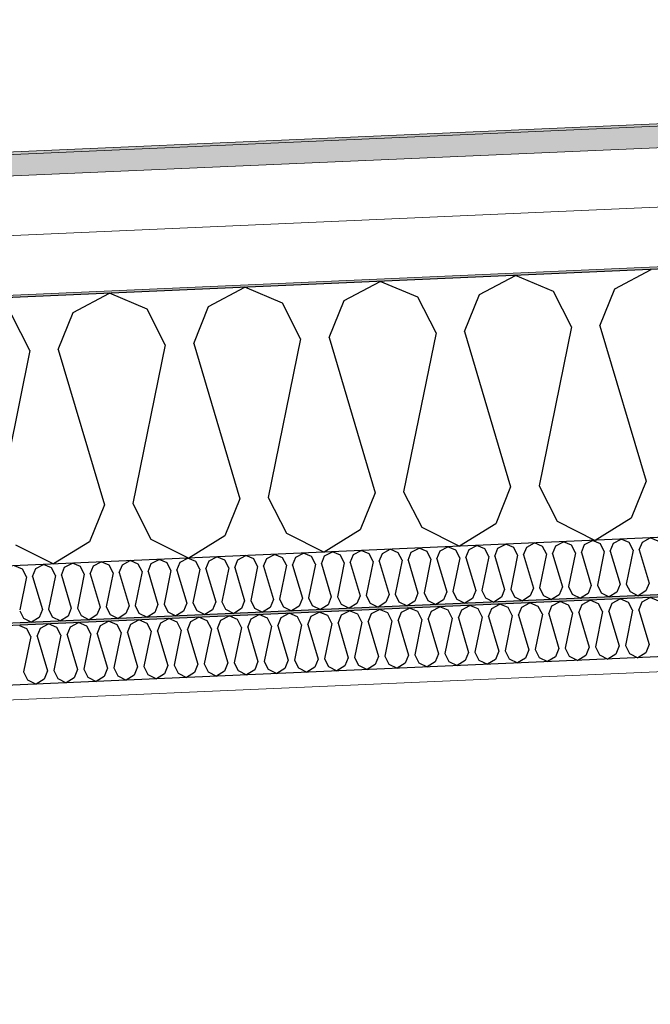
# Model space of a CAD drawing. Header units: millimetres. Extents: x -82116 to -59247, y -2070 to 13065.
# Tile 26 of 73: x -71361 to -70831, y 6477 to 7304. Entities that reach past the tile are written whole.
import ezdxf

# ---------------------------------------------------------------- set-up
doc = ezdxf.new("R2010")
doc.units = ezdxf.units.MM
doc.header["$LTSCALE"] = 0.5
doc.header["$MEASUREMENT"] = 0
doc.linetypes.add('PLINE', pattern=[0])
doc.layers.add('236- Innvendig kledning og overflate(Nye konstruksjoner)', color=7, linetype='Continuous', lineweight=0)
doc.layers.add('262- Taktekking(Nye konstruksjoner)', color=7, linetype='Continuous', lineweight=0)
for name, color, linetype in [('256- Faste himlinger og overflatebehandling (Skravur)(Nye konstruksjoner)', 7, 'Continuous'), ('256- Faste himlinger og overflatebehandling(Nye konstruksjoner)', 7, 'Continuous'), ('261- Primærkonstruksjon (tak)', 7, 'Continuous'), ('261- Primærkonstruksjon (tak) (Skravur)', 7, 'Continuous'), ('262- Taktekking (Skravur)(Nye konstruksjoner)', 7, 'Continuous')]:
    doc.layers.add(name, color=color, linetype=linetype)

# ---------------------------------------------------------------- blocks, each defined once
blk = doc.blocks.new('*X7')
at = {"layer": '261- Primærkonstruksjon (tak) (Skravur)', "linetype": 'PLINE'}
for p, q in [((-70860.89, 7077.92), (-70830.48, 7093.97)), ((-71088.31, 7067.99), (-71057.9, 7084.04)), ((-71026.2, 7070.7), (-71057.9, 7084.04)), ((-70974.6, 7072.96), (-70944.19, 7089.01)), ((-70912.49, 7075.67), (-70944.19, 7089.01)), ((-71202.02, 7063.03), (-71171.61, 7079.08)), ((-71139.91, 7065.74), (-71171.61, 7079.08)), ((-70897.31, 7045.82), (-70912.49, 7075.67)), ((-70873.42, 7046.87), (-70860.89, 7077.92)), ((-71315.73, 7058.06), (-71285.32, 7074.11)), ((-71253.63, 7060.77), (-71285.32, 7074.11)), ((-71100.84, 7036.94), (-71088.31, 7067.99)), ((-71011.02, 7040.86), (-71026.2, 7070.7)), ((-70987.13, 7041.9), (-70974.6, 7072.96)), ((-71238.44, 7030.93), (-71253.63, 7060.77)), ((-71214.55, 7031.97), (-71202.02, 7063.03)), ((-71124.73, 7035.89), (-71139.91, 7065.74)), ((-71352.15, 7025.96), (-71367.34, 7055.81)), ((-71328.26, 7027.01), (-71315.73, 7058.06)), ((-70987.13, 7041.9), (-70948.41, 6911.48)), ((-70897.31, 7045.82), (-70924.52, 6912.52)), ((-70873.42, 7046.87), (-70834.7, 6916.45)), ((-71124.73, 7035.89), (-71151.94, 6902.59)), ((-71100.84, 7036.94), (-71062.12, 6906.52)), ((-71011.02, 7040.86), (-71038.23, 6907.56)), ((-71352.15, 7025.96), (-71379.36, 6892.66)), ((-71328.26, 7027.01), (-71289.54, 6896.59)), ((-71238.44, 7030.93), (-71265.65, 6897.63)), ((-71214.55, 7031.97), (-71175.83, 6901.55)), ((-70948.41, 6911.48), (-70960.93, 6880.43)), ((-70924.52, 6912.52), (-70909.33, 6882.68)), ((-70834.7, 6916.45), (-70847.22, 6885.39)), ((-71175.83, 6901.55), (-71188.35, 6870.5)), ((-71151.94, 6902.59), (-71136.75, 6872.75)), ((-71062.12, 6906.52), (-71074.64, 6875.46)), ((-71038.23, 6907.56), (-71023.04, 6877.71)), ((-71289.54, 6896.59), (-71302.06, 6865.53)), ((-71265.65, 6897.63), (-71250.46, 6867.78)), ((-70847.22, 6885.39), (-70877.52, 6866.7)), ((-71023.04, 6877.71), (-70991.23, 6861.74)), ((-70960.93, 6880.43), (-70991.23, 6861.74)), ((-70909.33, 6882.68), (-70877.52, 6866.7)), ((-71188.35, 6870.5), (-71218.65, 6851.81)), ((-71136.75, 6872.75), (-71104.94, 6856.77)), ((-71074.64, 6875.46), (-71104.94, 6856.77)), ((-71364.17, 6862.82), (-71332.36, 6846.85)), ((-71302.06, 6865.53), (-71332.36, 6846.85)), ((-71250.46, 6867.78), (-71218.65, 6851.81))]:
    blk.add_line(p, q, dxfattribs=at)
blk = doc.blocks.new('*X15')
at = {"layer": '256- Faste himlinger og overflatebehandling (Skravur)(Nye konstruksjoner)', "linetype": 'PLINE'}
for p, q in [((-70837.88, 6815.12), (-70831.12, 6818.68)), ((-70824.08, 6815.72), (-70831.12, 6818.68)), ((-71014.76, 6807.39), (-71008, 6810.96)), ((-71000.96, 6808), (-71008, 6810.96)), ((-70989.49, 6808.5), (-70982.73, 6812.06)), ((-70975.69, 6809.1), (-70982.73, 6812.06)), ((-70964.22, 6809.6), (-70957.46, 6813.17)), ((-70950.42, 6810.2), (-70957.46, 6813.17)), ((-70947.04, 6803.57), (-70950.42, 6810.2)), ((-70941.74, 6803.8), (-70938.95, 6810.7)), ((-70938.95, 6810.7), (-70932.19, 6814.27)), ((-70925.15, 6811.3), (-70932.19, 6814.27)), ((-70921.78, 6804.67), (-70925.15, 6811.3)), ((-70916.47, 6804.9), (-70913.68, 6811.81)), ((-70913.68, 6811.81), (-70906.93, 6815.37)), ((-70899.88, 6812.41), (-70906.93, 6815.37)), ((-70896.51, 6805.78), (-70899.88, 6812.41)), ((-70891.2, 6806.01), (-70888.41, 6812.91)), ((-70888.41, 6812.91), (-70881.66, 6816.48)), ((-70874.61, 6813.51), (-70881.66, 6816.48)), ((-70871.24, 6806.88), (-70874.61, 6813.51)), ((-70865.93, 6807.11), (-70863.15, 6814.01)), ((-70863.15, 6814.01), (-70856.39, 6817.58)), ((-70849.34, 6814.61), (-70856.39, 6817.58)), ((-70845.97, 6807.98), (-70849.34, 6814.61)), ((-70840.66, 6808.21), (-70837.88, 6815.12)), ((-71216.91, 6798.57), (-71210.15, 6802.13)), ((-71203.11, 6799.17), (-71210.15, 6802.13)), ((-71191.64, 6799.67), (-71184.88, 6803.24)), ((-71177.84, 6800.27), (-71184.88, 6803.24)), ((-71166.37, 6800.77), (-71159.61, 6804.34)), ((-71152.57, 6801.38), (-71159.61, 6804.34)), ((-71143.89, 6794.98), (-71141.1, 6801.88)), ((-71141.1, 6801.88), (-71134.35, 6805.44)), ((-71127.3, 6802.48), (-71134.35, 6805.44)), ((-71123.93, 6795.85), (-71127.3, 6802.48)), ((-71118.62, 6796.08), (-71115.83, 6802.98)), ((-71115.83, 6802.98), (-71109.08, 6806.55)), ((-71102.03, 6803.58), (-71109.08, 6806.55)), ((-71098.66, 6796.95), (-71102.03, 6803.58)), ((-71093.35, 6797.18), (-71090.57, 6804.08)), ((-71090.57, 6804.08), (-71083.81, 6807.65)), ((-71076.76, 6804.69), (-71083.81, 6807.65)), ((-71073.39, 6798.05), (-71076.76, 6804.69)), ((-71068.08, 6798.28), (-71065.3, 6805.19)), ((-71065.3, 6805.19), (-71058.54, 6808.75)), ((-71051.5, 6805.79), (-71058.54, 6808.75)), ((-71048.12, 6799.16), (-71051.5, 6805.79)), ((-71042.81, 6799.39), (-71040.03, 6806.29)), ((-71040.03, 6806.29), (-71033.27, 6809.86)), ((-71026.23, 6806.89), (-71033.27, 6809.86)), ((-71022.85, 6800.26), (-71026.23, 6806.89)), ((-71017.54, 6800.49), (-71014.76, 6807.39)), ((-70997.58, 6801.36), (-71000.96, 6808)), ((-70992.27, 6801.59), (-70989.49, 6808.5)), ((-70972.31, 6802.47), (-70978.36, 6772.84)), ((-70972.31, 6802.47), (-70975.69, 6809.1)), ((-70967, 6802.7), (-70964.22, 6809.6)), ((-70967, 6802.7), (-70958.4, 6773.72)), ((-70947.04, 6803.57), (-70953.09, 6773.95)), ((-70941.74, 6803.8), (-70933.13, 6774.82)), ((-70921.78, 6804.67), (-70927.82, 6775.05)), ((-70916.47, 6804.9), (-70907.86, 6775.92)), ((-70896.51, 6805.78), (-70902.55, 6776.15)), ((-70891.2, 6806.01), (-70882.59, 6777.03)), ((-70871.24, 6806.88), (-70877.28, 6777.26)), ((-70865.93, 6807.11), (-70857.32, 6778.13)), ((-70845.97, 6807.98), (-70852.02, 6778.36)), ((-70840.66, 6808.21), (-70832.06, 6779.23)), ((-71354.72, 6792.55), (-71360.66, 6795.05)), ((-71343.25, 6793.05), (-71336.5, 6796.62)), ((-71329.45, 6793.65), (-71336.5, 6796.62)), ((-71326.08, 6787.02), (-71329.45, 6793.65)), ((-71320.77, 6787.25), (-71317.99, 6794.15)), ((-71317.99, 6794.15), (-71311.23, 6797.72)), ((-71304.18, 6794.76), (-71311.23, 6797.72)), ((-71300.81, 6788.12), (-71304.18, 6794.76)), ((-71295.5, 6788.36), (-71292.72, 6795.26)), ((-71292.72, 6795.26), (-71285.96, 6798.82)), ((-71278.92, 6795.86), (-71285.96, 6798.82)), ((-71275.54, 6789.23), (-71278.92, 6795.86)), ((-71270.23, 6789.46), (-71267.45, 6796.36)), ((-71267.45, 6796.36), (-71260.69, 6799.93)), ((-71253.65, 6796.96), (-71260.69, 6799.93)), ((-71250.27, 6790.33), (-71253.65, 6796.96)), ((-71244.96, 6790.56), (-71242.18, 6797.46)), ((-71242.18, 6797.46), (-71235.42, 6801.03)), ((-71228.38, 6798.07), (-71235.42, 6801.03)), ((-71225, 6791.43), (-71228.38, 6798.07)), ((-71219.69, 6791.67), (-71216.91, 6798.57)), ((-71199.73, 6792.54), (-71203.11, 6799.17)), ((-71194.43, 6792.77), (-71191.64, 6799.67)), ((-71174.47, 6793.64), (-71180.51, 6764.02)), ((-71174.47, 6793.64), (-71177.84, 6800.27)), ((-71169.16, 6793.87), (-71166.37, 6800.77)), ((-71169.16, 6793.87), (-71160.55, 6764.89)), ((-71149.2, 6794.74), (-71155.24, 6765.12)), ((-71149.2, 6794.74), (-71152.57, 6801.38)), ((-71143.89, 6794.98), (-71135.28, 6765.99)), ((-71123.93, 6795.85), (-71129.97, 6766.22)), ((-71118.62, 6796.08), (-71110.01, 6767.1)), ((-71098.66, 6796.95), (-71104.7, 6767.33)), ((-71093.35, 6797.18), (-71084.74, 6768.2)), ((-71073.39, 6798.05), (-71079.44, 6768.43)), ((-71068.08, 6798.28), (-71059.48, 6769.3)), ((-71048.12, 6799.16), (-71054.17, 6769.53)), ((-71042.81, 6799.39), (-71034.21, 6770.41)), ((-71022.85, 6800.26), (-71028.9, 6770.64)), ((-71017.54, 6800.49), (-71008.94, 6771.51)), ((-70997.58, 6801.36), (-71003.63, 6771.74)), ((-70992.27, 6801.59), (-70983.67, 6772.61)), ((-71351.35, 6785.92), (-71357.39, 6756.3)), ((-71351.35, 6785.92), (-71354.72, 6792.55)), ((-71346.04, 6786.15), (-71343.25, 6793.05)), ((-71346.04, 6786.15), (-71337.43, 6757.17)), ((-71326.08, 6787.02), (-71332.12, 6757.4)), ((-71320.77, 6787.25), (-71312.16, 6758.27)), ((-71300.81, 6788.12), (-71306.86, 6758.5)), ((-71295.5, 6788.36), (-71286.9, 6759.37)), ((-71275.54, 6789.23), (-71281.59, 6759.6)), ((-71270.23, 6789.46), (-71261.63, 6760.48)), ((-71250.27, 6790.33), (-71256.32, 6760.71)), ((-71244.96, 6790.56), (-71236.36, 6761.58)), ((-71225, 6791.43), (-71231.05, 6761.81)), ((-71219.69, 6791.67), (-71211.09, 6762.68)), ((-71199.73, 6792.54), (-71205.78, 6762.91)), ((-71194.43, 6792.77), (-71185.82, 6763.79)), ((-70877.28, 6777.26), (-70873.91, 6770.62)), ((-70857.32, 6778.13), (-70860.11, 6771.23)), ((-70852.02, 6778.36), (-70848.64, 6771.73)), ((-70832.06, 6779.23), (-70834.84, 6772.33)), ((-71059.48, 6769.3), (-71062.26, 6762.4)), ((-71054.17, 6769.53), (-71050.79, 6762.9)), ((-71034.21, 6770.41), (-71036.99, 6763.5)), ((-71028.9, 6770.64), (-71025.52, 6764.01)), ((-71008.94, 6771.51), (-71011.72, 6764.61)), ((-71003.63, 6771.74), (-71000.25, 6765.11)), ((-70983.67, 6772.61), (-70986.45, 6765.71)), ((-70978.36, 6772.84), (-70974.99, 6766.21)), ((-70958.4, 6773.72), (-70961.18, 6766.81)), ((-70953.09, 6773.95), (-70949.72, 6767.32)), ((-70933.13, 6774.82), (-70935.91, 6767.92)), ((-70927.82, 6775.05), (-70924.45, 6768.42)), ((-70910.65, 6769.02), (-70917.38, 6764.87)), ((-70907.86, 6775.92), (-70910.65, 6769.02)), ((-70902.55, 6776.15), (-70899.18, 6769.52)), ((-70899.18, 6769.52), (-70892.11, 6765.97)), ((-70885.38, 6770.12), (-70892.11, 6765.97)), ((-70882.59, 6777.03), (-70885.38, 6770.12)), ((-70873.91, 6770.62), (-70866.84, 6767.08)), ((-70860.11, 6771.23), (-70866.84, 6767.08)), ((-70848.64, 6771.73), (-70841.57, 6768.18)), ((-70834.84, 6772.33), (-70841.57, 6768.18)), ((-71256.32, 6760.71), (-71252.94, 6754.08)), ((-71236.36, 6761.58), (-71239.14, 6754.68)), ((-71231.05, 6761.81), (-71227.67, 6755.18)), ((-71211.09, 6762.68), (-71213.87, 6755.78)), ((-71205.78, 6762.91), (-71202.41, 6756.28)), ((-71185.82, 6763.79), (-71188.6, 6756.89)), ((-71180.51, 6764.02), (-71177.14, 6757.39)), ((-71160.55, 6764.89), (-71163.34, 6757.99)), ((-71155.24, 6765.12), (-71151.87, 6758.49)), ((-71135.28, 6765.99), (-71138.07, 6759.09)), ((-71129.97, 6766.22), (-71126.6, 6759.59)), ((-71110.01, 6767.1), (-71112.8, 6760.19)), ((-71104.7, 6767.33), (-71101.33, 6760.7)), ((-71101.33, 6760.7), (-71094.26, 6757.15)), ((-71087.53, 6761.3), (-71094.26, 6757.15)), ((-71084.74, 6768.2), (-71087.53, 6761.3)), ((-71079.44, 6768.43), (-71076.06, 6761.8)), ((-71076.06, 6761.8), (-71068.99, 6758.25)), ((-71062.26, 6762.4), (-71068.99, 6758.25)), ((-71050.79, 6762.9), (-71043.72, 6759.35)), ((-71036.99, 6763.5), (-71043.72, 6759.35)), ((-71025.52, 6764.01), (-71018.45, 6760.46)), ((-71011.72, 6764.61), (-71018.45, 6760.46)), ((-71000.25, 6765.11), (-70993.19, 6761.56)), ((-70986.45, 6765.71), (-70993.19, 6761.56)), ((-70974.99, 6766.21), (-70967.92, 6762.66)), ((-70961.18, 6766.81), (-70967.92, 6762.66)), ((-70949.72, 6767.32), (-70942.65, 6763.77)), ((-70935.91, 6767.92), (-70942.65, 6763.77)), ((-70924.45, 6768.42), (-70917.38, 6764.87)), ((-71357.39, 6756.3), (-71354.02, 6749.66)), ((-71337.43, 6757.17), (-71340.22, 6750.27)), ((-71332.12, 6757.4), (-71328.75, 6750.77)), ((-71312.16, 6758.27), (-71314.95, 6751.37)), ((-71306.86, 6758.5), (-71303.48, 6751.87)), ((-71289.68, 6752.47), (-71296.41, 6748.32)), ((-71286.9, 6759.37), (-71289.68, 6752.47)), ((-71281.59, 6759.6), (-71278.21, 6752.97)), ((-71278.21, 6752.97), (-71271.14, 6749.42)), ((-71264.41, 6753.58), (-71271.14, 6749.42)), ((-71261.63, 6760.48), (-71264.41, 6753.58)), ((-71252.94, 6754.08), (-71245.87, 6750.53)), ((-71239.14, 6754.68), (-71245.87, 6750.53)), ((-71227.67, 6755.18), (-71220.61, 6751.63)), ((-71213.87, 6755.78), (-71220.61, 6751.63)), ((-71202.41, 6756.28), (-71195.34, 6752.73)), ((-71188.6, 6756.89), (-71195.34, 6752.73)), ((-71177.14, 6757.39), (-71170.07, 6753.84)), ((-71163.34, 6757.99), (-71170.07, 6753.84)), ((-71151.87, 6758.49), (-71144.8, 6754.94)), ((-71138.07, 6759.09), (-71144.8, 6754.94)), ((-71126.6, 6759.59), (-71119.53, 6756.04)), ((-71112.8, 6760.19), (-71119.53, 6756.04)), ((-71354.02, 6749.66), (-71346.95, 6746.11)), ((-71340.22, 6750.27), (-71346.95, 6746.11)), ((-71328.75, 6750.77), (-71321.68, 6747.22)), ((-71314.95, 6751.37), (-71321.68, 6747.22)), ((-71303.48, 6751.87), (-71296.41, 6748.32))]:
    blk.add_line(p, q, dxfattribs=at)
blk = doc.blocks.new('*X16')
at = {"layer": '256- Faste himlinger og overflatebehandling (Skravur)(Nye konstruksjoner)', "linetype": 'PLINE'}
for p, q in [((-70837.77, 6865.3), (-70831.28, 6868.72)), ((-70824.52, 6865.88), (-70831.28, 6868.72)), ((-71031.83, 6856.83), (-71025.34, 6860.25)), ((-71018.58, 6857.4), (-71025.34, 6860.25)), ((-71007.57, 6857.88), (-71001.08, 6861.31)), ((-70994.32, 6858.46), (-71001.08, 6861.31)), ((-70983.31, 6858.94), (-70976.83, 6862.37)), ((-70970.07, 6859.52), (-70976.83, 6862.37)), ((-70961.73, 6853.38), (-70959.06, 6860)), ((-70959.06, 6860), (-70952.57, 6863.43)), ((-70945.81, 6860.58), (-70952.57, 6863.43)), ((-70942.57, 6854.21), (-70945.81, 6860.58)), ((-70937.47, 6854.44), (-70934.8, 6861.06)), ((-70934.8, 6861.06), (-70928.31, 6864.49)), ((-70921.55, 6861.64), (-70928.31, 6864.49)), ((-70918.31, 6855.27), (-70921.55, 6861.64)), ((-70913.21, 6855.5), (-70910.54, 6862.12)), ((-70910.54, 6862.12), (-70904.05, 6865.55)), ((-70897.29, 6862.7), (-70904.05, 6865.55)), ((-70894.05, 6856.33), (-70897.29, 6862.7)), ((-70888.95, 6856.56), (-70886.28, 6863.18)), ((-70886.28, 6863.18), (-70879.79, 6866.6)), ((-70873.03, 6863.76), (-70879.79, 6866.6)), ((-70869.79, 6857.39), (-70873.03, 6863.76)), ((-70864.7, 6857.61), (-70862.02, 6864.24)), ((-70862.02, 6864.24), (-70855.54, 6867.66)), ((-70848.77, 6864.82), (-70855.54, 6867.66)), ((-70845.53, 6858.45), (-70848.77, 6864.82)), ((-70840.44, 6858.67), (-70837.77, 6865.3)), ((-71225.9, 6848.35), (-71219.41, 6851.78)), ((-71212.65, 6848.93), (-71219.41, 6851.78)), ((-71201.64, 6849.41), (-71195.15, 6852.84)), ((-71188.39, 6849.99), (-71195.15, 6852.84)), ((-71177.38, 6850.47), (-71170.89, 6853.9)), ((-71164.13, 6851.05), (-71170.89, 6853.9)), ((-71155.79, 6844.9), (-71153.12, 6851.53)), ((-71153.12, 6851.53), (-71146.63, 6854.95)), ((-71139.87, 6852.11), (-71146.63, 6854.95)), ((-71136.63, 6845.74), (-71139.87, 6852.11)), ((-71131.54, 6845.96), (-71128.86, 6852.59)), ((-71128.86, 6852.59), (-71122.38, 6856.01)), ((-71115.61, 6853.17), (-71122.38, 6856.01)), ((-71112.37, 6846.8), (-71115.61, 6853.17)), ((-71107.28, 6847.02), (-71104.61, 6853.65)), ((-71104.61, 6853.65), (-71098.12, 6857.07)), ((-71091.36, 6854.23), (-71098.12, 6857.07)), ((-71088.12, 6847.86), (-71091.36, 6854.23)), ((-71083.02, 6848.08), (-71080.35, 6854.71)), ((-71080.35, 6854.71), (-71073.86, 6858.13)), ((-71067.1, 6855.29), (-71073.86, 6858.13)), ((-71063.86, 6848.92), (-71067.1, 6855.29)), ((-71058.76, 6849.14), (-71056.09, 6855.77)), ((-71056.09, 6855.77), (-71049.6, 6859.19)), ((-71042.84, 6856.34), (-71049.6, 6859.19)), ((-71039.6, 6849.98), (-71042.84, 6856.34)), ((-71034.5, 6850.2), (-71031.83, 6856.83)), ((-71015.34, 6851.04), (-71018.58, 6857.4)), ((-71010.25, 6851.26), (-71007.57, 6857.88)), ((-70991.08, 6852.1), (-70996.89, 6823.66)), ((-70991.08, 6852.1), (-70994.32, 6858.46)), ((-70985.99, 6852.32), (-70983.31, 6858.94)), ((-70985.99, 6852.32), (-70977.73, 6824.5)), ((-70966.83, 6853.16), (-70972.63, 6824.72)), ((-70966.83, 6853.16), (-70970.07, 6859.52)), ((-70961.73, 6853.38), (-70953.47, 6825.55)), ((-70942.57, 6854.21), (-70948.37, 6825.78)), ((-70937.47, 6854.44), (-70929.21, 6826.61)), ((-70918.31, 6855.27), (-70924.11, 6826.84)), ((-70913.21, 6855.5), (-70904.95, 6827.67)), ((-70894.05, 6856.33), (-70899.86, 6827.9)), ((-70888.95, 6856.56), (-70880.69, 6828.73)), ((-70869.79, 6857.39), (-70875.6, 6828.95)), ((-70864.7, 6857.61), (-70856.44, 6829.79)), ((-70845.53, 6858.45), (-70851.34, 6830.01)), ((-70840.44, 6858.67), (-70832.18, 6830.85)), ((-71358.2, 6842.58), (-71364.96, 6845.42)), ((-71347.19, 6843.06), (-71340.7, 6846.48)), ((-71333.94, 6843.64), (-71340.7, 6846.48)), ((-71330.7, 6837.27), (-71333.94, 6843.64)), ((-71325.6, 6837.49), (-71322.93, 6844.12)), ((-71322.93, 6844.12), (-71316.44, 6847.54)), ((-71309.68, 6844.69), (-71316.44, 6847.54)), ((-71306.44, 6838.33), (-71309.68, 6844.69)), ((-71301.34, 6838.55), (-71298.67, 6845.18)), ((-71298.67, 6845.18), (-71292.18, 6848.6)), ((-71285.42, 6845.75), (-71292.18, 6848.6)), ((-71282.18, 6839.39), (-71285.42, 6845.75)), ((-71277.09, 6839.61), (-71274.41, 6846.23)), ((-71274.41, 6846.23), (-71267.92, 6849.66)), ((-71261.16, 6846.81), (-71267.92, 6849.66)), ((-71257.92, 6840.45), (-71261.16, 6846.81)), ((-71252.83, 6840.67), (-71250.15, 6847.29)), ((-71250.15, 6847.29), (-71243.67, 6850.72)), ((-71236.91, 6847.87), (-71243.67, 6850.72)), ((-71233.67, 6841.5), (-71236.91, 6847.87)), ((-71228.57, 6841.73), (-71225.9, 6848.35)), ((-71209.41, 6842.56), (-71212.65, 6848.93)), ((-71204.31, 6842.79), (-71201.64, 6849.41)), ((-71185.15, 6843.62), (-71190.95, 6815.19)), ((-71185.15, 6843.62), (-71188.39, 6849.99)), ((-71180.05, 6843.85), (-71177.38, 6850.47)), ((-71180.05, 6843.85), (-71171.79, 6816.02)), ((-71160.89, 6844.68), (-71166.7, 6816.25)), ((-71160.89, 6844.68), (-71164.13, 6851.05)), ((-71155.79, 6844.9), (-71147.53, 6817.08)), ((-71136.63, 6845.74), (-71142.44, 6817.3)), ((-71131.54, 6845.96), (-71123.28, 6818.14)), ((-71112.37, 6846.8), (-71118.18, 6818.36)), ((-71107.28, 6847.02), (-71099.02, 6819.2)), ((-71088.12, 6847.86), (-71093.92, 6819.42)), ((-71083.02, 6848.08), (-71074.76, 6820.26)), ((-71063.86, 6848.92), (-71069.66, 6820.48)), ((-71058.76, 6849.14), (-71050.5, 6821.32)), ((-71039.6, 6849.98), (-71045.4, 6821.54)), ((-71034.5, 6850.2), (-71026.24, 6822.38)), ((-71015.34, 6851.04), (-71021.15, 6822.6)), ((-71010.25, 6851.26), (-71001.98, 6823.44)), ((-71354.96, 6836.21), (-71360.66, 6808.27)), ((-71354.96, 6836.21), (-71358.2, 6842.58)), ((-71349.86, 6836.43), (-71347.19, 6843.06)), ((-71349.86, 6836.43), (-71341.6, 6808.61)), ((-71330.7, 6837.27), (-71336.5, 6808.83)), ((-71325.6, 6837.49), (-71317.34, 6809.67)), ((-71306.44, 6838.33), (-71312.24, 6809.89)), ((-71301.34, 6838.55), (-71293.08, 6810.73)), ((-71282.18, 6839.39), (-71287.99, 6810.95)), ((-71277.09, 6839.61), (-71268.82, 6811.79)), ((-71257.92, 6840.45), (-71263.73, 6812.01)), ((-71252.83, 6840.67), (-71244.57, 6812.85)), ((-71233.67, 6841.5), (-71239.47, 6813.07)), ((-71228.57, 6841.73), (-71220.31, 6813.9)), ((-71209.41, 6842.56), (-71215.21, 6814.13)), ((-71204.31, 6842.79), (-71196.05, 6814.96)), ((-70924.11, 6826.84), (-70920.87, 6820.47)), ((-70904.95, 6827.67), (-70907.62, 6821.05)), ((-70899.86, 6827.9), (-70896.62, 6821.53)), ((-70880.69, 6828.73), (-70883.37, 6822.11)), ((-70875.6, 6828.95), (-70872.36, 6822.59)), ((-70856.44, 6829.79), (-70859.11, 6823.17)), ((-70851.34, 6830.01), (-70848.1, 6823.65)), ((-70832.18, 6830.85), (-70834.85, 6824.23)), ((-71099.02, 6819.2), (-71101.69, 6812.57)), ((-71093.92, 6819.42), (-71090.68, 6813.06)), ((-71074.76, 6820.26), (-71077.43, 6813.63)), ((-71069.66, 6820.48), (-71066.42, 6814.11)), ((-71050.5, 6821.32), (-71053.17, 6814.69)), ((-71045.4, 6821.54), (-71042.16, 6815.17)), ((-71026.24, 6822.38), (-71028.92, 6815.75)), ((-71021.15, 6822.6), (-71017.91, 6816.23)), ((-71001.98, 6823.44), (-71004.66, 6816.81)), ((-70996.89, 6823.66), (-70993.65, 6817.29)), ((-70977.73, 6824.5), (-70980.4, 6817.87)), ((-70972.63, 6824.72), (-70969.39, 6818.35)), ((-70956.14, 6818.93), (-70962.6, 6814.94)), ((-70953.47, 6825.55), (-70956.14, 6818.93)), ((-70948.37, 6825.78), (-70945.13, 6819.41)), ((-70945.13, 6819.41), (-70938.35, 6816)), ((-70931.88, 6819.99), (-70938.35, 6816)), ((-70929.21, 6826.61), (-70931.88, 6819.99)), ((-70920.87, 6820.47), (-70914.09, 6817.06)), ((-70907.62, 6821.05), (-70914.09, 6817.06)), ((-70896.62, 6821.53), (-70889.83, 6818.12)), ((-70883.37, 6822.11), (-70889.83, 6818.12)), ((-70872.36, 6822.59), (-70865.57, 6819.18)), ((-70859.11, 6823.17), (-70865.57, 6819.18)), ((-70848.1, 6823.65), (-70841.31, 6820.24)), ((-70834.85, 6824.23), (-70841.31, 6820.24)), ((-71293.08, 6810.73), (-71295.76, 6804.1)), ((-71287.99, 6810.95), (-71284.75, 6804.58)), ((-71268.82, 6811.79), (-71271.5, 6805.16)), ((-71263.73, 6812.01), (-71260.49, 6805.64)), ((-71244.57, 6812.85), (-71247.24, 6806.22)), ((-71239.47, 6813.07), (-71236.23, 6806.7)), ((-71220.31, 6813.9), (-71222.98, 6807.28)), ((-71215.21, 6814.13), (-71211.97, 6807.76)), ((-71196.05, 6814.96), (-71198.72, 6808.34)), ((-71190.95, 6815.19), (-71187.71, 6808.82)), ((-71171.79, 6816.02), (-71174.46, 6809.4)), ((-71166.7, 6816.25), (-71163.46, 6809.88)), ((-71150.21, 6810.46), (-71156.67, 6806.47)), ((-71147.53, 6817.08), (-71150.21, 6810.46)), ((-71142.44, 6817.3), (-71139.2, 6810.94)), ((-71139.2, 6810.94), (-71132.41, 6807.53)), ((-71125.95, 6811.52), (-71132.41, 6807.53)), ((-71123.28, 6818.14), (-71125.95, 6811.52)), ((-71118.18, 6818.36), (-71114.94, 6812)), ((-71114.94, 6812), (-71108.15, 6808.59)), ((-71101.69, 6812.57), (-71108.15, 6808.59)), ((-71090.68, 6813.06), (-71083.89, 6809.65)), ((-71077.43, 6813.63), (-71083.89, 6809.65)), ((-71066.42, 6814.11), (-71059.64, 6810.71)), ((-71053.17, 6814.69), (-71059.64, 6810.71)), ((-71042.16, 6815.17), (-71035.38, 6811.77)), ((-71028.92, 6815.75), (-71035.38, 6811.77)), ((-71017.91, 6816.23), (-71011.12, 6812.83)), ((-71004.66, 6816.81), (-71011.12, 6812.83)), ((-70993.65, 6817.29), (-70986.86, 6813.88)), ((-70980.4, 6817.87), (-70986.86, 6813.88)), ((-70969.39, 6818.35), (-70962.6, 6814.94)), ((-71360.66, 6807.57), (-71357.52, 6801.41)), ((-71344.27, 6801.98), (-71350.73, 6798)), ((-71341.6, 6808.61), (-71344.27, 6801.98)), ((-71336.5, 6808.83), (-71333.26, 6802.46)), ((-71333.26, 6802.46), (-71326.48, 6799.06)), ((-71320.01, 6803.04), (-71326.48, 6799.06)), ((-71317.34, 6809.67), (-71320.01, 6803.04)), ((-71312.24, 6809.89), (-71309, 6803.52)), ((-71309, 6803.52), (-71302.22, 6800.12)), ((-71295.76, 6804.1), (-71302.22, 6800.12)), ((-71284.75, 6804.58), (-71277.96, 6801.17)), ((-71271.5, 6805.16), (-71277.96, 6801.17)), ((-71260.49, 6805.64), (-71253.7, 6802.23)), ((-71247.24, 6806.22), (-71253.7, 6802.23)), ((-71236.23, 6806.7), (-71229.44, 6803.29)), ((-71222.98, 6807.28), (-71229.44, 6803.29)), ((-71211.97, 6807.76), (-71205.19, 6804.35)), ((-71198.72, 6808.34), (-71205.19, 6804.35)), ((-71187.71, 6808.82), (-71180.93, 6805.41)), ((-71174.46, 6809.4), (-71180.93, 6805.41)), ((-71163.46, 6809.88), (-71156.67, 6806.47)), ((-71357.52, 6801.41), (-71350.73, 6798))]:
    blk.add_line(p, q, dxfattribs=at)

msp = doc.modelspace()

# ---------------------------------------------------------------- hatches: boundary and pattern name
at = {"layer": '256- Faste himlinger og overflatebehandling (Skravur)(Nye konstruksjoner)', "linetype": 'Continuous'}
msp.add_hatch(color=256, dxfattribs=at).paths.add_polyline_path([(-71360.66, 6797.56), (-71360.66, 6795.56), (-69600.66, 6872.41), (-69600.66, 6874.41)])
h = msp.add_hatch(dxfattribs=at)
h.set_pattern_fill('Gips', color=256, style=0, pattern_type=2)
h.set_pattern_definition([(2.5, (0, 0), (-3.77755, 86.52011), [0, -50]), (2.5, (23.09, 44.35), (-3.77755, 86.52011), [0, -50])])
h.paths.add_polyline_path([(-71360.66, 6733), (-69600.66, 6809.85), (-69600.66, 6822.36), (-71360.66, 6745.51)])
at = {"layer": '262- Taktekking (Skravur)(Nye konstruksjoner)', "linetype": 'Continuous'}
msp.add_hatch(color=256, dxfattribs=at).paths.add_polyline_path([(-77718.16, 6913.36), (-68823.16, 7301.73), (-68823.16, 7303.73), (-77718.16, 6915.37)])
h = msp.add_hatch(dxfattribs=at)
h.set_pattern_fill('Prikker_tett', color=256, style=0, pattern_type=2)
h.set_pattern_definition([(0, (0, 0), (0, 43.30127), [0, -25]), (0, (12.5, 21.65), (0, 43.30127), [0, -25])])
h.paths.add_polyline_path([(-77718.16, 6793.25), (-68823.16, 7181.61), (-68823.16, 7183.62), (-77718.16, 6795.25)])
at = {"layer": '262- Taktekking(Nye konstruksjoner)', "linetype": 'Continuous'}
msp.add_hatch(color=256, dxfattribs=at).paths.add_polyline_path([(-77718.16, 6913.36), (-77718.16, 6895.35), (-68823.16, 7283.71), (-68823.16, 7301.73)])

# ---------------------------------------------------------------- linework, layer by layer
at = {"layer": '236- Innvendig kledning og overflate(Nye konstruksjoner)', "linetype": 'PLINE'}
msp.add_line((-69600.66, 6809.85), (-77218.16, 6477.26), dxfattribs=at)
at = {"layer": '256- Faste himlinger og overflatebehandling(Nye konstruksjoner)', "linetype": 'PLINE'}
for p, q in [((-69600.66, 6874.41), (-77218.16, 6541.82)), ((-69600.66, 6872.41), (-77218.16, 6539.82)), ((-69600.66, 6822.36), (-77218.16, 6489.77))]:
    msp.add_line(p, q, dxfattribs=at)
at = {"layer": '261- Primærkonstruksjon (tak)', "linetype": 'PLINE'}
for p, q in [((-69600.66, 7147.67), (-76618.16, 6841.28)), ((-69600.66, 6922.45), (-76618.16, 6616.06))]:
    msp.add_line(p, q, dxfattribs=at)
at = {"layer": '262- Taktekking(Nye konstruksjoner)', "linetype": 'PLINE'}
for p, q in [((-68823.16, 7303.73), (-77718.16, 6915.37)), ((-68823.16, 7301.73), (-77718.16, 6913.36)), ((-68823.16, 7283.71), (-77718.16, 6895.35)), ((-68823.16, 7233.66), (-77718.16, 6845.3)), ((-68823.16, 7183.62), (-77718.16, 6795.25))]:
    msp.add_line(p, q, dxfattribs=at)

# ---------------------------------------------------------------- block references
at = {"layer": '256- Faste himlinger og overflatebehandling(Nye konstruksjoner)'}
for name in ['*X16', '*X15']:
    msp.add_blockref(name, (0, 0), dxfattribs=at)
at = {"layer": '261- Primærkonstruksjon (tak)'}
msp.add_blockref('*X7', (0, 0), dxfattribs=at)

doc.saveas('drawing.dxf')
